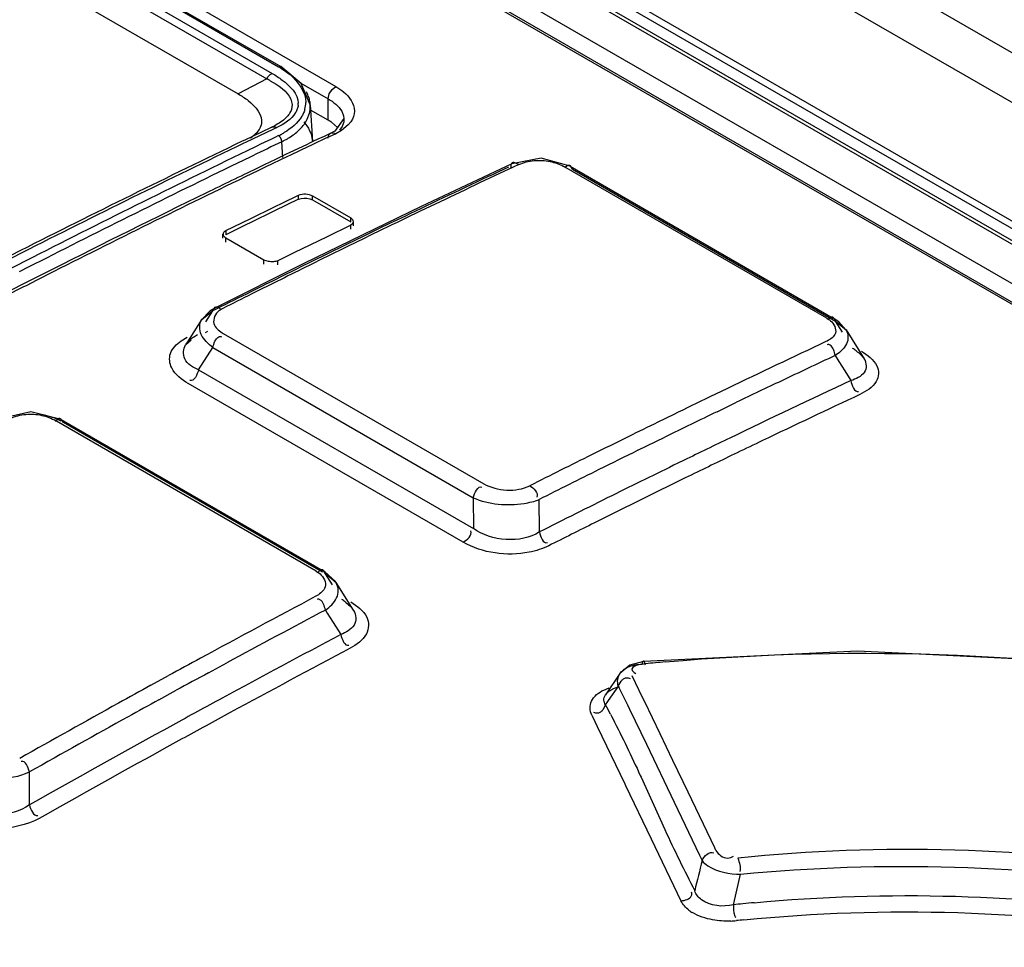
# Model space of a CAD drawing. Header units: inches. Extents: x 0 to 82.7, y 0 to 58.5.
# Tile 59 of 89: x 70.115 to 70.51, y 20.26 to 20.632. Entities that reach past the tile are written whole.
import ezdxf

# ---------------------------------------------------------------- set-up
doc = ezdxf.new("R2010")
doc.units = ezdxf.units.IN
doc.header["$LTSCALE"] = 4.5472440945
doc.header["$MEASUREMENT"] = 0
doc.layers.get('0').update_dxf_attribs({"linetype": 'CONTINUOUS'})

msp = doc.modelspace()

# ---------------------------------------------------------------- linework, layer by layer
at = {"color": 7, "linetype": 'CONTINUOUS'}
for p, q in [((69.4462379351, 21.2351161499), (74.7007984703, 18.2014628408)), ((69.4277610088, 21.2257843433), (74.6820966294, 18.1922608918)), ((69.6469262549, 21.0516838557), (71.4504885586, 20.0104202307)), ((71.4345782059, 20.010258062), (69.6343741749, 21.0495828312)), ((71.4370395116, 20.0103003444), (69.6368354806, 21.0496251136)), ((71.448949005, 20.0082150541), (69.6453867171, 21.04947867)), ((71.4067920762, 20.0104697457), (69.6311264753, 21.0356275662)), ((71.3991918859, 20.0065544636), (69.6272417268, 21.0295672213)), ((69.6288976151, 21.0296020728), (71.4008477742, 20.0065893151)), ((69.7434221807, 20.893338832), (70.2417396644, 20.6056416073)), ((69.7467274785, 20.8819815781), (70.2162668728, 20.6108990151)), ((69.751526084, 20.8833475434), (70.218801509, 20.6135720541)), ((69.7523806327, 20.8833771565), (70.2196560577, 20.6136016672)), ((69.7445024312, 20.8797691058), (70.2140418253, 20.608686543)), ((69.7449537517, 20.8668545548), (70.2026318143, 20.60261998)), ((70.2196572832, 20.613600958), (70.2196709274, 20.613592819)), ((70.2278747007, 20.6068852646), (70.2196572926, 20.6136009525)), ((70.2140418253, 20.608686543), (70.2026318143, 20.60261998)), ((70.2277044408, 20.6070244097), (70.2386909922, 20.6006814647)), ((70.2315193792, 20.5982802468), (70.2278747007, 20.6068852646)), ((70.2391105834, 20.6026227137), (70.2402357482, 20.6044523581)), ((70.2402357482, 20.6044523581), (70.2417396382, 20.6056412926)), ((70.2237008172, 20.600538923), (70.224220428, 20.5984257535)), ((70.2386899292, 20.6006808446), (70.2391105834, 20.6026227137)), ((70.2386909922, 20.5921076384), (70.2386909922, 20.6006814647)), ((70.224220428, 20.5984257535), (70.2239547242, 20.5964363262)), ((70.2315192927, 20.5982816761), (70.2324088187, 20.5835294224)), ((70.2386909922, 20.5921076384), (70.2316463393, 20.5961747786)), ((70.2441174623, 20.5956757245), (70.2448716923, 20.5937837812)), ((70.2302726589, 20.5924551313), (70.231202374, 20.5949233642)), ((70.2450258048, 20.592711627), (70.2413738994, 20.5877476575)), ((70.2448716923, 20.5937837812), (70.245025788, 20.5927119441)), ((70.2450258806, 20.5927137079), (70.2450332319, 20.5924241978)), ((70.2165251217, 20.5883991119), (70.2057569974, 20.5832468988)), ((70.216036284, 20.5892957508), (70.2116782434, 20.5872167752)), ((70.2172377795, 20.5899013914), (70.2160368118, 20.5892947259)), ((70.2180758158, 20.5891382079), (70.2165251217, 20.5883991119)), ((70.228979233, 20.5914573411), (70.230186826, 20.5898190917)), ((70.2413738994, 20.5877476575), (70.2398004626, 20.5869057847)), ((70.2424944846, 20.5892024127), (70.2400347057, 20.5912613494)), ((70.2440864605, 20.588007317), (70.2417268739, 20.5866885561)), ((70.2442905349, 20.5895836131), (70.2432446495, 20.588110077)), ((70.2467531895, 20.5901704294), (70.2440864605, 20.588007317)), ((70.2478178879, 20.5914669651), (70.2467531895, 20.5901704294)), ((70.2052687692, 20.584148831), (70.2041652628, 20.5836193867)), ((70.2116782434, 20.5872167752), (70.2052687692, 20.584148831)), ((70.2320397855, 20.5857618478), (70.2324098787, 20.5835091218)), ((70.2345602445, 20.5844250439), (70.2325790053, 20.5834853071)), ((70.237552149, 20.584713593), (70.2330647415, 20.5825848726)), ((70.2370663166, 20.5856120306), (70.2345602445, 20.5844250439)), ((70.238133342, 20.5861168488), (70.2370663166, 20.5856120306)), ((70.2402791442, 20.5860042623), (70.237552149, 20.584713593)), ((70.2397932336, 20.5869014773), (70.238133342, 20.5861168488)), ((70.2417268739, 20.5866885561), (70.2402791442, 20.5860042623)), ((70.2057569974, 20.5832468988), (70.2046534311, 20.5827169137)), ((70.2072541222, 20.5803203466), (70.2061529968, 20.5797870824)), ((70.2204608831, 20.5770899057), (70.2200757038, 20.5834761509)), ((70.2303115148, 20.5824083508), (70.2231082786, 20.578976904)), ((70.2307971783, 20.5815068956), (70.2235937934, 20.5780722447)), ((70.2312628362, 20.5828603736), (70.2303115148, 20.5824083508)), ((70.2317485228, 20.5819593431), (70.2307971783, 20.5815068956)), ((70.2325790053, 20.5834853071), (70.2312628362, 20.5828603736)), ((70.2330647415, 20.5825848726), (70.2317485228, 20.5819593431)), ((70.2085165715, 20.577858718), (70.2074153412, 20.5773257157)), ((70.2175839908, 20.5763347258), (70.2129621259, 20.5741171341)), ((70.2223964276, 20.5774998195), (70.2134473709, 20.5732079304)), ((70.2188490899, 20.57694061), (70.2175839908, 20.5763347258)), ((70.2219109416, 20.5784050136), (70.2188490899, 20.57694061)), ((70.2231082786, 20.578976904), (70.2219109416, 20.5784050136)), ((70.2235937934, 20.5780722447), (70.2223964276, 20.5774998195)), ((70.3241463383, 20.5768181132), (70.3123151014, 20.5746410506)), ((70.335812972, 20.5735856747), (70.3241463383, 20.5768181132)), ((70.2111273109, 20.5732350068), (70.2100221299, 20.5727031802)), ((70.2116125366, 20.5723249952), (70.210507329, 20.5717926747)), ((70.2129621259, 20.5741171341), (70.2111273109, 20.5732350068)), ((70.2134473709, 20.5732079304), (70.2116125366, 20.5723249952)), ((70.3123358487, 20.5746509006), (70.2760014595, 20.5574220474)), ((70.3110547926, 20.5732940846), (70.3070535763, 20.5714160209)), ((70.3129711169, 20.5732744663), (70.3074195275, 20.5706632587)), ((70.3152275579, 20.5743331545), (70.3129711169, 20.5732744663)), ((70.3152328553, 20.5743300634), (70.3135489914, 20.5750230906)), ((70.4387366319, 20.5126074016), (70.3332469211, 20.5735105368)), ((70.3347509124, 20.5738704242), (70.3336913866, 20.5729260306)), ((70.335799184, 20.573594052), (70.4412890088, 20.5126908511)), ((70.3367704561, 20.5723943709), (70.3359106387, 20.5737342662)), ((70.3367704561, 20.5723943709), (70.4422602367, 20.5114911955)), ((70.2268598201, 20.5603674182), (70.2171182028, 20.5556589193)), ((70.2204606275, 20.5588901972), (70.2268598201, 20.5619801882)), ((70.2268598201, 20.5603674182), (70.2268598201, 20.5619801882)), ((70.2312787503, 20.5605296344), (70.23242759, 20.5601005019)), ((70.23242759, 20.5601005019), (70.23242759, 20.561713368)), ((70.23242759, 20.561713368), (70.2477390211, 20.5528735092)), ((70.23242759, 20.5601005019), (70.2477390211, 20.551260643)), ((70.2073746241, 20.5525331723), (70.2171182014, 20.5572713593)), ((70.2171182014, 20.5572713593), (70.2204606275, 20.5588901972)), ((70.2760014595, 20.5574220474), (70.2289363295, 20.534518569)), ((70.1976291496, 20.547765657), (70.2073746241, 20.5525331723)), ((70.2171182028, 20.5556589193), (70.2073746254, 20.5509210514)), ((70.2477390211, 20.551260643), (70.2477390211, 20.5528735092)), ((70.2684613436, 20.5530560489), (70.2663019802, 20.5520155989)), ((70.2688526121, 20.5522688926), (70.2666932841, 20.5512258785)), ((70.2694129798, 20.5535141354), (70.2684613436, 20.5530560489)), ((70.2698045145, 20.5527282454), (70.2688526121, 20.5522688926)), ((70.2715193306, 20.5545271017), (70.2694129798, 20.5535141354)), ((70.2756624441, 20.5555491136), (70.2698045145, 20.5527282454)), ((70.2059572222, 20.5502294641), (70.1976291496, 20.5461538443)), ((70.2073746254, 20.5509210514), (70.2059572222, 20.5502294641)), ((70.2477390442, 20.5499258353), (70.2379974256, 20.5452170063)), ((70.2484351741, 20.5504867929), (70.2477390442, 20.5499258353)), ((70.2477390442, 20.5483130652), (70.2477390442, 20.5499258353)), ((70.2487233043, 20.5513530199), (70.2484351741, 20.5504867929)), ((70.2488921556, 20.5497378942), (70.2488921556, 20.5513513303)), ((70.2586205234, 20.5483031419), (70.2561514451, 20.5471060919)), ((70.2635903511, 20.5507070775), (70.2586205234, 20.5483031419)), ((70.2639823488, 20.5499144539), (70.2590114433, 20.547504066)), ((70.2663019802, 20.5520155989), (70.2635903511, 20.5507070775)), ((70.2666932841, 20.5512258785), (70.2639823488, 20.5499144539)), ((70.1964760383, 20.5447111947), (70.1964760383, 20.5463223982)), ((70.1976291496, 20.547765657), (70.1976291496, 20.5461538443)), ((70.1976291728, 20.5431795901), (70.1976291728, 20.5447913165)), ((70.2129406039, 20.5359514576), (70.1976291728, 20.5447913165)), ((70.2379974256, 20.5452170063), (70.2282538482, 20.5404788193)), ((70.2504840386, 20.5443515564), (70.2452820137, 20.541814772)), ((70.2519749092, 20.5450770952), (70.2504840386, 20.5443515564)), ((70.2523667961, 20.5442705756), (70.2508758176, 20.5435432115)), ((70.2543270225, 20.5462204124), (70.2519749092, 20.5450770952)), ((70.2565443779, 20.5463050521), (70.2523667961, 20.5442705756)), ((70.2561514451, 20.5471060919), (70.2543270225, 20.5462204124)), ((70.2590114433, 20.547504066), (70.2565443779, 20.5463050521)), ((70.2282538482, 20.5404788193), (70.225227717, 20.5390014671)), ((70.2452820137, 20.541814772), (70.2387110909, 20.5385988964)), ((70.2456735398, 20.541000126), (70.2391025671, 20.5377764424)), ((70.2508758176, 20.5435432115), (70.2456735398, 20.541000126)), ((70.1256780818, 20.53678111), (70.1186241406, 20.533191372)), ((70.225227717, 20.5390014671), (70.2185083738, 20.535711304)), ((70.2387110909, 20.5385988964), (70.2319445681, 20.5352738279)), ((70.2391025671, 20.5377764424), (70.2360638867, 20.5362813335)), ((70.1186241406, 20.533191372), (70.1147814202, 20.5312297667)), ((70.2289363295, 20.534518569), (70.1935086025, 20.5168428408)), ((70.2129406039, 20.5343397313), (70.2129406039, 20.5359514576)), ((70.2147056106, 20.5354046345), (70.2129406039, 20.5359514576)), ((70.2185083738, 20.5340994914), (70.2185083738, 20.535711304)), ((70.2360638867, 20.5362813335), (70.2324581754, 20.5345036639)), ((70.121078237, 20.5287051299), (70.1172608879, 20.5267639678)), ((70.1281842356, 20.5323070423), (70.121078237, 20.5287051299)), ((70.1286674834, 20.5313598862), (70.1215613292, 20.5277547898)), ((70.2207151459, 20.5297255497), (70.2163512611, 20.5275592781)), ((70.2211334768, 20.5288952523), (70.216769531, 20.5267238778)), ((70.1157201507, 20.5259792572), (70.1092278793, 20.5226649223)), ((70.1162031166, 20.5250265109), (70.1097107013, 20.521709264)), ((70.1172608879, 20.5267639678), (70.1157201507, 20.5259792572)), ((70.1177438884, 20.5258119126), (70.1162031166, 20.5250265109)), ((70.1215613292, 20.5277547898), (70.1177438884, 20.5258119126)), ((70.2125326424, 20.5256590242), (70.2076142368, 20.523205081)), ((70.212949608, 20.5248185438), (70.208032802, 20.5223597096)), ((70.2134156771, 20.5260988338), (70.2125326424, 20.5256590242)), ((70.2138326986, 20.525259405), (70.212949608, 20.5248185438)), ((70.2163512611, 20.5275592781), (70.2134156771, 20.5260988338)), ((70.216769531, 20.5267238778), (70.2138326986, 20.525259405)), ((70.1935130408, 20.516844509), (70.1912273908, 20.5154617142)), ((70.1947450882, 20.5170834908), (70.1957959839, 20.5159620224)), ((70.1880190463, 20.512129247), (70.1923334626, 20.5155351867)), ((70.1912273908, 20.5154617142), (70.1880230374, 20.5121358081)), ((70.1923348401, 20.5155357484), (70.1895359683, 20.511166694)), ((70.1938015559, 20.5162749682), (70.1923348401, 20.5155357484)), ((70.4402321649, 20.5129673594), (70.4391747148, 20.5120272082)), ((70.4435182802, 20.5111790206), (70.44128158, 20.512694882)), ((70.1880509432, 20.5121790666), (70.1815432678, 20.5020158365)), ((70.4422601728, 20.5114911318), (70.4464411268, 20.5079641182)), ((70.4450139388, 20.5070743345), (70.4422602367, 20.5114911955)), ((70.4464366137, 20.5079710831), (70.4435182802, 20.5111790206)), ((70.1797260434, 20.5035620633), (70.1821589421, 20.5050416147)), ((70.1846199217, 20.5050058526), (70.1862536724, 20.506040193)), ((70.1894568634, 20.506939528), (70.1903955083, 20.5074121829)), ((70.1966261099, 20.5064903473), (70.3010932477, 20.4461775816)), ((70.4464411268, 20.5079641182), (70.4536766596, 20.4963585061)), ((70.1867070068, 20.4919485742), (70.1924481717, 20.5009144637)), ((70.1924481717, 20.5009144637), (70.2969153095, 20.440601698)), ((70.4466862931, 20.5023814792), (70.4462740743, 20.5016340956)), ((70.4420771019, 20.4976500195), (70.4435746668, 20.4952501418)), ((70.4435746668, 20.4952501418), (70.4459079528, 20.4915108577)), ((70.1867070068, 20.4919485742), (70.296980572, 20.428283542)), ((70.4459079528, 20.4915108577), (70.4483587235, 20.4875831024)), ((70.2928137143, 20.4227132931), (70.1825401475, 20.4863783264)), ((70.3988516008, 20.4844275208), (70.3918121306, 20.4810361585)), ((70.3947034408, 20.4750965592), (70.4025498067, 20.4788783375)), ((70.1193910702, 20.475110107), (70.1076098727, 20.4724371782)), ((70.1315315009, 20.4719671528), (70.1193910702, 20.475110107)), ((70.3773399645, 20.4740180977), (70.3709174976, 20.470883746)), ((70.2339222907, 20.4110618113), (70.1287463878, 20.4717837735)), ((70.130339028, 20.4722508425), (70.1292672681, 20.4712166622)), ((70.1315172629, 20.471975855), (70.2366932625, 20.4112538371)), ((70.132488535, 20.4707761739), (70.131532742, 20.4719668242)), ((70.2364166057, 20.4107746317), (70.132488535, 20.4707761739)), ((70.3629825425, 20.4596207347), (70.3738113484, 20.464937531)), ((70.3814941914, 20.4556448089), (70.3789380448, 20.4543973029)), ((70.2969153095, 20.440601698), (70.296980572, 20.428283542)), ((70.3234444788, 20.4268336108), (70.3233790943, 20.4398790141)), ((70.2355051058, 20.4115284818), (70.2344354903, 20.4104989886)), ((70.2376644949, 20.4100541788), (70.236791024, 20.4114041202)), ((70.2418775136, 20.4064816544), (70.2376644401, 20.4100541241)), ((70.2404694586, 20.4055830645), (70.2376644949, 20.4100541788)), ((70.2418386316, 20.4065436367), (70.2487670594, 20.3954996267)), ((70.2375792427, 20.3955124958), (70.238331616, 20.3943142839)), ((70.238331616, 20.3943142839), (70.2407486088, 20.3904649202)), ((70.2407486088, 20.3904649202), (70.2437697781, 20.3856530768)), ((70.4511082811, 20.3789382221), (70.3652555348, 20.3748876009)), ((70.3652523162, 20.3748889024), (70.3597711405, 20.3734045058)), ((70.1906271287, 20.3703110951), (70.1980131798, 20.3743187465)), ((70.3597711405, 20.3734045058), (70.3557709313, 20.370041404)), ((70.3606376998, 20.3712626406), (70.3614072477, 20.3704996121)), ((70.3614072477, 20.3704996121), (70.3621836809, 20.3700937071)), ((70.1675950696, 20.3653069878), (70.1746441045, 20.3691717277)), ((70.3557569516, 20.3700234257), (70.3499387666, 20.3614560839)), ((70.355100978, 20.3649669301), (70.3562384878, 20.3669843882)), ((70.3619884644, 20.3663533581), (70.3606860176, 20.3690574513)), ((70.1707906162, 20.3594680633), (70.1777831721, 20.3633036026)), ((70.349305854, 20.363413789), (70.3514087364, 20.364274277)), ((70.3521353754, 20.3605982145), (70.3543054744, 20.3637881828)), ((70.353173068, 20.3639909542), (70.3550038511, 20.3647280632)), ((70.3543054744, 20.3637881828), (70.3551067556, 20.3649660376)), ((70.3551067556, 20.3649660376), (70.3554983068, 20.3641572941)), ((70.3554983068, 20.3641572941), (70.3558646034, 20.3634005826)), ((70.3558646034, 20.3634005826), (70.3587243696, 20.357488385)), ((70.364840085, 20.3604296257), (70.3619884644, 20.3663533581)), ((70.3499648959, 20.3614914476), (70.3507926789, 20.362427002)), ((70.3500168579, 20.3574840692), (70.350937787, 20.3588378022)), ((70.350937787, 20.3588378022), (70.3521353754, 20.3605982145)), ((70.3657064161, 20.3586290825), (70.364840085, 20.3604296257)), ((70.3718748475, 20.3457968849), (70.3657064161, 20.3586290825)), ((70.3500152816, 20.3574841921), (70.3488798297, 20.3554711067)), ((70.3587243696, 20.357488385), (70.3596062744, 20.3556635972)), ((70.3596062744, 20.3556635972), (70.3663408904, 20.3417043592)), ((70.3444437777, 20.3533714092), (70.3457128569, 20.3507397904)), ((70.3457128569, 20.3507397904), (70.346634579, 20.3488278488)), ((70.3519401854, 20.353752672), (70.3523550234, 20.3529426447)), ((70.3523550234, 20.3529426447), (70.3528494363, 20.3519745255)), ((70.346634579, 20.3488278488), (70.3577039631, 20.3258260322)), ((70.3769971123, 20.3351250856), (70.3718748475, 20.3457968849)), ((70.3663408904, 20.3417043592), (70.3775496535, 20.3183754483)), ((70.3830663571, 20.322461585), (70.3769971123, 20.3351250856)), ((70.1188483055, 20.3172927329), (70.1188404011, 20.3305202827)), ((70.3639214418, 20.3291295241), (70.3642499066, 20.3284084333)), ((70.3642499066, 20.3284084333), (70.3737171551, 20.3074328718)), ((70.3577039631, 20.3258260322), (70.3580461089, 20.3251138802)), ((70.3580461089, 20.3251138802), (70.3683032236, 20.3037314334)), ((70.3937913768, 20.3000340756), (70.3830663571, 20.322461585)), ((70.3775496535, 20.3183754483), (70.3877096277, 20.2971253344)), ((70.3683032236, 20.3037314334), (70.3802282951, 20.2787915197)), ((70.394260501, 20.2990516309), (70.3937913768, 20.3000340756)), ((70.3877096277, 20.2971253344), (70.3887330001, 20.2949793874)), ((70.4031978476, 20.2854003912), (70.4041656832, 20.2894796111)), ((70.4012742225, 20.277232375), (70.4031978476, 20.2854003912))]:
    msp.add_line(p, q, dxfattribs=at)
for points in [[(70.218801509, 20.6135720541), (70.2194138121, 20.613685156), (70.2196572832, 20.613600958)], [(70.2196709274, 20.613592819), (70.2198737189, 20.6134015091), (70.2200629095, 20.6127561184)], [(70.2140418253, 20.608686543), (70.2146889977, 20.6096165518), (70.2154500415, 20.6103753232), (70.2162668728, 20.6108990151)], [(70.216036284, 20.5892957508), (70.2166513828, 20.5894940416), (70.2173470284, 20.5894403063), (70.2180758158, 20.5891382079)], [(70.2200757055, 20.5834761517), (70.2199398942, 20.584376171), (70.2194825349, 20.5852584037), (70.2187959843, 20.5858887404)], [(70.1814949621, 20.5019406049), (70.1815999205, 20.5020943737), (70.1837091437, 20.5039541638)], [(70.2418785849, 20.4064799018), (70.2415755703, 20.4069386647), (70.237413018, 20.4108171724), (70.2366886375, 20.4112562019)], [(70.6147480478, 20.3649249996), (70.5416351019, 20.3746379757), (70.4511082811, 20.3789382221)]]:
    msp.add_lwpolyline(points, dxfattribs=at)
for centre, radius, start, end in [((70.1874370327, 20.5570101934), 0.0581227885, 61.1911797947, 62.7587322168), ((70.2201708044, 20.5975659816), 0.0113708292, 3.5994520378, 12.8408112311), ((70.2201385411, 20.59877865), 0.0065439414, 354.2301427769, 1.3502592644), ((70.2193503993, 20.5992086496), 0.0103504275, 345.3054640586, 0.151427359), ((70.2285892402, 20.5745784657), 0.0202315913, 55.5475251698, 60.04591371), ((72.2578540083, 16.3446949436), 4.7058986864, 115.6770630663, 115.8330884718), ((70.1977094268, 20.599126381), 0.0172853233, 304.4653395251, 307.4676047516), ((70.2025035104, 20.6186648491), 0.0366021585, 296.4312283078, 298.1058505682), ((70.2039109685, 20.6160443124), 0.0336275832, 298.0940107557, 300.6145026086), ((70.2063395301, 20.6120589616), 0.0317121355, 295.6677585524, 300.3188615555), ((70.2078653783, 20.6094222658), 0.0286657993, 300.3466005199, 303.293125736), ((72.2125640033, 16.3997255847), 4.6409732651, 115.6424495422, 116.8659085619), ((72.2163508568, 16.3959971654), 4.6449487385, 115.6640466, 116.8867309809), ((72.305397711, 16.2472776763), 4.8142980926, 115.8517295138, 117.0318864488), ((72.2541530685, 16.3500036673), 4.6967421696, 115.6633275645, 115.8198958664), ((72.2971285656, 16.2618353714), 4.7948261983, 115.8379090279, 116.9282049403), ((72.1979460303, 16.4430850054), 4.5831853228, 115.7053269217, 115.9846728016), ((72.2270279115, 16.3871191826), 4.645196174, 115.7285996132, 116.8545391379), ((72.2380880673, 16.4626976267), 4.5398745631, 115.1728031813, 115.6693430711), ((72.2450953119, 16.4583958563), 4.5459136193, 115.2295328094, 115.6728132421), ((72.2328653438, 16.3717421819), 4.6626154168, 115.9862934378, 116.833218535), ((72.2786080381, 16.2689743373), 4.7874576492, 116.8638580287, 117.6961964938), ((72.2824341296, 16.2652865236), 4.7914145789, 116.8846836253, 117.7165028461), ((72.3774484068, 16.1056675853), 4.9731838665, 117.0298078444, 117.8313681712), ((72.2873613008, 16.3610808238), 4.6528083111, 116.2161221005, 116.3703617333), ((72.2988869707, 16.3476613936), 4.6690230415, 116.2687836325, 116.4238627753), ((72.3088765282, 16.3178660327), 4.7010828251, 116.5497108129, 116.738057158), ((72.3198909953, 16.305559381), 4.716073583, 116.6026276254, 116.7603141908), ((70.1939780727, 20.4916929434), 0.0162729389, 125.104844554, 129.3645283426), ((72.3913825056, 16.3398244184), 4.5986861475, 115.1304261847, 115.6760662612), ((72.3615270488, 16.4049859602), 4.5204189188, 115.1264683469, 115.4299932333), ((70.4369841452, 20.4815400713), 0.0225184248, 53.1433017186, 57.4527466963), ((72.365932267, 16.387225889), 4.5265900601, 115.0636170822, 115.7435224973), ((72.3788972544, 16.3684387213), 4.5608840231, 115.4299121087, 115.6787919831), ((72.4114558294, 16.2978339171), 4.6452278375, 115.7711798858, 115.9695660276), ((72.3648922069, 16.3917827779), 4.5154269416, 115.0639672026, 115.6132188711), ((72.4018363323, 16.3208558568), 4.6137076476, 115.787639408, 116.0761377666), ((72.4059060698, 16.3092091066), 4.632571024, 116.0578518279, 116.2185543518), ((72.4132951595, 16.2942367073), 4.6492674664, 116.2187282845, 116.4239284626), ((72.3944604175, 16.327866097), 4.5924492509, 115.7424510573, 115.9967932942), ((72.3858437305, 16.3479381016), 4.5640203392, 115.6124517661, 115.7541532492), ((72.4377852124, 16.2450014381), 4.7042572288, 116.4241882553, 116.760662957), ((72.4268269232, 16.2699331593), 4.6704320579, 116.2249042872, 116.4397886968), ((72.394818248, 16.3293504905), 4.5846611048, 115.7542349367, 116.0090454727), ((72.4153967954, 16.2850073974), 4.6401483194, 116.032311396, 116.3960771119), ((72.4453369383, 16.2327399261), 4.7119766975, 116.4399512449, 116.765040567), ((72.4147006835, 16.2887067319), 4.6299073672, 116.0096149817, 116.5459934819), ((72.4409146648, 16.233609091), 4.6975325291, 116.3961635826, 116.7925976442), ((72.4401728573, 16.2376249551), 4.6869878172, 116.54547426, 116.7961493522), ((72.558800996, 16.012860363), 4.9660495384, 117.9165774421, 118.5232989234), ((70.2320321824, 20.3809243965), 0.0223877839, 53.0436476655, 57.3354526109), ((72.5479925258, 16.0347323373), 4.9350190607, 117.9153809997, 118.4364976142), ((72.5416805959, 16.0393748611), 4.9163531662, 117.8657537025, 118.4949360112), ((72.548630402, 16.0282574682), 4.9227874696, 117.8675364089, 118.5040142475), ((72.5830298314, 15.968089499), 5.016955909, 118.5222619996, 118.6886161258), ((70.4424964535, 19.6016776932), 0.7760500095, 95.0730591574, 95.6532314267), ((72.5799628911, 15.975649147), 5.0021974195, 118.5325034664, 118.7000911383), ((72.5912196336, 15.9531519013), 5.0339913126, 118.7802693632, 118.9496363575), ((72.5985427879, 15.9417744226), 5.0408330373, 118.7910808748, 118.9514878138), ((72.5736658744, 15.9802981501), 4.983532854, 118.4940872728, 118.753934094), ((72.6165244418, 15.907544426), 5.0861484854, 118.9503909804, 119.4616991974), ((69.4370604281, 19.8845444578), 1.0281835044, 27.1516208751, 27.3855510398), ((72.6241875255, 15.8955307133), 5.0937114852, 118.9521038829, 119.4623156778), ((72.5785404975, 15.9730079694), 4.9856135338, 118.5030755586, 118.7565951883), ((72.6109460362, 15.9125899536), 5.0608257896, 118.7552057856, 119.5003626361), ((72.6116667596, 15.9128790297), 5.0542635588, 118.7578810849, 119.5010843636), ((74.9067884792, 19.1791061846), 4.653815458, 166.126680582, 166.2803903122), ((70.4669942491, 19.6639089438), 0.616833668, 95.7603493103, 96.1160652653), ((70.4675555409, 19.6583355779), 0.6224352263, 95.3415997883, 95.7602638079), ((70.3927175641, 20.2870112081), 0.0151470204, 232.0331552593, 238.6382138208), ((70.3987906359, 20.3092619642), 0.0385766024, 272.0535332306, 275.4362720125), ((70.4682703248, 19.6467200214), 0.6276003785, 95.7412780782, 96.0204612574)]:
    msp.add_arc(centre, radius, start, end, dxfattribs=at)
for points, knots in [([(70.218801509, 20.6135720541), (70.2204060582, 20.6126215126), (70.2254254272, 20.6092963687), (70.2296880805, 20.6035021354), (70.2297007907, 20.5992360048)], [0, 0, 0, 0, 0.3041808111, 1, 1, 1, 1]), ([(70.2162668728, 20.6108990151), (70.2176352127, 20.6100581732), (70.2220091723, 20.6072473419), (70.2265918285, 20.602693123), (70.2266806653, 20.5989328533)], [0, 0, 0, 0, 0.2992237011, 1, 1, 1, 1]), ([(70.2312572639, 20.6000930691), (70.2311263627, 20.6006704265), (70.2307699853, 20.6018319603), (70.2302590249, 20.6029332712), (70.2299652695, 20.6034773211)], [0, 0, 0, 0, 0.4891434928, 1, 1, 1, 1]), ([(70.2417396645, 20.6056416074), (70.2428473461, 20.6049908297), (70.2462988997, 20.6026997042), (70.2492362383, 20.5987100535), (70.2492353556, 20.5957757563)], [0, 0, 0, 0, 0.3045046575, 1, 1, 1, 1]), ([(70.2026318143, 20.60261998), (70.2040190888, 20.6018190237), (70.2082282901, 20.5991947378), (70.2125437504, 20.5941259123), (70.2118871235, 20.5906125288)], [0, 0, 0, 0, 0.3094782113, 1, 1, 1, 1]), ([(70.2239547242, 20.5964363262), (70.2237608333, 20.595826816), (70.2231512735, 20.5946037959), (70.2222693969, 20.5935715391), (70.2217649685, 20.5930756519)], [0, 0, 0, 0, 0.4748510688, 1, 1, 1, 1]), ([(70.2266493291, 20.5981207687), (70.2265975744, 20.5976078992), (70.2263670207, 20.5965708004), (70.2259164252, 20.5956110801), (70.2256437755, 20.5951490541)], [0, 0, 0, 0, 0.4900179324, 1, 1, 1, 1]), ([(70.2293622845, 20.5965831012), (70.2292308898, 20.5960799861), (70.2288880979, 20.5950754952), (70.2284094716, 20.594128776), (70.2281370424, 20.5936656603)], [0, 0, 0, 0, 0.4918127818, 1, 1, 1, 1]), ([(70.231202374, 20.5949233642), (70.2313405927, 20.5954687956), (70.2315352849, 20.5965803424), (70.2315539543, 20.5977088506), (70.2315198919, 20.5982686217)], [0, 0, 0, 0, 0.5008302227, 1, 1, 1, 1]), ([(70.2450331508, 20.592421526), (70.2450330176, 20.5919364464), (70.2449031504, 20.5909468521), (70.2445284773, 20.5900238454), (70.2442905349, 20.5895836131)], [0, 0, 0, 0, 0.4922165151, 1, 1, 1, 1]), ([(70.2386900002, 20.5849496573), (70.2387203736, 20.5853376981), (70.2388803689, 20.5861131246), (70.2394448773, 20.5867385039), (70.239792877, 20.5869022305)], [0, 0, 0, 0, 0.5029960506, 1, 1, 1, 1]), ([(70.2397948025, 20.5869031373), (70.2400608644, 20.5870282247), (70.2407583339, 20.5871270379), (70.2414032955, 20.5868751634), (70.2417268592, 20.5866883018)], [0, 0, 0, 0, 0.4403533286, 1, 1, 1, 1]), ([(70.3122400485, 20.5747468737), (70.3120955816, 20.5745768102), (70.3119081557, 20.5740107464), (70.3119637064, 20.5734450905), (70.3120175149, 20.5731098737)], [0, 0, 0, 0, 0.3965910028, 1, 1, 1, 1]), ([(70.3135489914, 20.5750230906), (70.3133090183, 20.5750723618), (70.3128472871, 20.5751278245), (70.3123969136, 20.5749216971), (70.3122566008, 20.5747658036)], [0, 0, 0, 0, 0.5387492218, 1, 1, 1, 1]), ([(70.3358953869, 20.5737462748), (70.3357451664, 20.5738629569), (70.3353634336, 20.5740511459), (70.3349420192, 20.5739594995), (70.3347509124, 20.5738704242)], [0, 0, 0, 0, 0.4742761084, 1, 1, 1, 1]), ([(70.2477390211, 20.5528735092), (70.2480310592, 20.5527049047), (70.248524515, 20.5522749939), (70.2487233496, 20.5516412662), (70.2487233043, 20.5513530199)], [0, 0, 0, 0, 0.5391458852, 1, 1, 1, 1]), ([(70.1976291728, 20.5447913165), (70.1973366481, 20.5449602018), (70.1968421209, 20.5453937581), (70.1966448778, 20.5460305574), (70.1966449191, 20.546320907)], [0, 0, 0, 0, 0.5377525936, 1, 1, 1, 1]), ([(70.1966449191, 20.546320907), (70.1966449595, 20.5466047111), (70.1968350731, 20.5472247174), (70.1973388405, 20.5476232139), (70.1976291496, 20.547765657)], [0, 0, 0, 0, 0.4674164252, 1, 1, 1, 1]), ([(70.2185083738, 20.535711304), (70.2179806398, 20.5354523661), (70.2166747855, 20.5352511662), (70.2153924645, 20.5352988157), (70.2147056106, 20.5354046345)], [0, 0, 0, 0, 0.4582470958, 1, 1, 1, 1]), ([(70.1923353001, 20.5155352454), (70.1924608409, 20.5158223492), (70.192751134, 20.5163653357), (70.1931637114, 20.516840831), (70.1934095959, 20.5170144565)], [0, 0, 0, 0, 0.510046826, 1, 1, 1, 1]), ([(70.1934136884, 20.5170173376), (70.193596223, 20.5171454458), (70.1940498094, 20.517346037), (70.1945346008, 20.5172049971), (70.1947450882, 20.5170834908)], [0, 0, 0, 0, 0.4785031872, 1, 1, 1, 1]), ([(70.1964355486, 20.5165315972), (70.1957026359, 20.5161422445), (70.1933942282, 20.514883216), (70.1922300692, 20.5114275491), (70.1930908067, 20.5098190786)], [0, 0, 0, 0, 0.3126785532, 1, 1, 1, 1]), ([(70.4413795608, 20.5128457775), (70.4412286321, 20.5129620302), (70.4408454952, 20.5131487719), (70.4404236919, 20.5130566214), (70.4402321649, 20.5129673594)], [0, 0, 0, 0, 0.4741226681, 1, 1, 1, 1]), ([(70.4422602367, 20.5114911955), (70.4421605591, 20.5117499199), (70.441932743, 20.5122407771), (70.441593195, 20.5126795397), (70.4413853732, 20.5128412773)], [0, 0, 0, 0, 0.5128742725, 1, 1, 1, 1]), ([(70.4387367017, 20.5126073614), (70.439443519, 20.5121733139), (70.4415786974, 20.5108771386), (70.4428369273, 20.5075444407), (70.4419407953, 20.5060587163)], [0, 0, 0, 0, 0.323434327, 1, 1, 1, 1]), ([(70.1948750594, 20.5051677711), (70.1950365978, 20.5052496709), (70.1954023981, 20.5053617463), (70.1957799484, 20.5052837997), (70.1959527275, 20.5052096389)], [0, 0, 0, 0, 0.4906422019, 1, 1, 1, 1]), ([(70.175925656, 20.4926694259), (70.1750322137, 20.4943847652), (70.1745831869, 20.4991270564), (70.1779089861, 20.5022769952), (70.1797260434, 20.5035620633)], [0, 0, 0, 0, 0.464962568, 1, 1, 1, 1]), ([(70.1867070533, 20.4919485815), (70.1845407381, 20.492872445), (70.1803240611, 20.4952056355), (70.1804822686, 20.5003715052), (70.1814910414, 20.5019313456)], [0, 0, 0, 0, 0.5590448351, 1, 1, 1, 1]), ([(70.1814935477, 20.5019352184), (70.1817696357, 20.5023615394), (70.1824407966, 20.5031966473), (70.1832266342, 20.5039200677), (70.1836569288, 20.5042739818)], [0, 0, 0, 0, 0.4768877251, 1, 1, 1, 1]), ([(70.4400423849, 20.5018383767), (70.4398815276, 20.5019312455), (70.4395086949, 20.5020657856), (70.4391139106, 20.5020152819), (70.4389258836, 20.501954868)], [0, 0, 0, 0, 0.4846653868, 1, 1, 1, 1]), ([(70.1316150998, 20.4721281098), (70.1314496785, 20.472262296), (70.1310222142, 20.472483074), (70.130548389, 20.4723611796), (70.130339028, 20.4722508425)], [0, 0, 0, 0, 0.4736978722, 1, 1, 1, 1]), ([(70.2969152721, 20.440601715), (70.3031409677, 20.4377751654), (70.3127042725, 20.4371130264), (70.3214385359, 20.4390944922), (70.3233789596, 20.4398790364)], [0, 0, 0, 0, 0.7656272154, 1, 1, 1, 1]), ([(70.3271964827, 20.4213058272), (70.3247055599, 20.4200929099), (70.3134930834, 20.4165357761), (70.3005981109, 20.4183385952), (70.2928137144, 20.4227132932)], [0, 0, 0, 0, 0.2367984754, 1, 1, 1, 1]), ([(70.2339223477, 20.4110617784), (70.2346405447, 20.4106180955), (70.2368760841, 20.4092191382), (70.2381431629, 20.4057774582), (70.2372621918, 20.4041520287)], [0, 0, 0, 0, 0.3134753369, 1, 1, 1, 1]), ([(70.2367879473, 20.4114066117), (70.2366214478, 20.4115411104), (70.2361914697, 20.4117619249), (70.2357155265, 20.411639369), (70.2355051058, 20.4115284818)], [0, 0, 0, 0, 0.4736516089, 1, 1, 1, 1]), ([(70.2354191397, 20.3996428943), (70.2352593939, 20.399735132), (70.2348956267, 20.3998710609), (70.2345069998, 20.3998278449), (70.2343240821, 20.3997703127)], [0, 0, 0, 0, 0.4903123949, 1, 1, 1, 1]), ([(70.3646885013, 20.3737958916), (70.3647468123, 20.3741009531), (70.3648408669, 20.3744874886), (70.3650500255, 20.375119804), (70.3652224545, 20.3751160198)], [0, 0, 0, 0, 0.6429586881, 1, 1, 1, 1]), ([(70.36522499, 20.3751159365), (70.3653805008, 20.3751091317), (70.365656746, 20.3744061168), (70.3657647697, 20.3739290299), (70.365848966, 20.3735088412)], [0, 0, 0, 0, 0.2664487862, 1, 1, 1, 1]), ([(70.3557716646, 20.370041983), (70.3561340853, 20.3705674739), (70.3570799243, 20.3715510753), (70.3582409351, 20.372252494), (70.3588781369, 20.37255344)], [0, 0, 0, 0, 0.4753002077, 1, 1, 1, 1]), ([(70.3562384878, 20.3669843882), (70.3565098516, 20.3673258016), (70.3571032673, 20.3679394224), (70.3579118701, 20.3682955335), (70.3583162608, 20.3683428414)], [0, 0, 0, 0, 0.5171786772, 1, 1, 1, 1]), ([(70.3583162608, 20.3683428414), (70.3585533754, 20.3683705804), (70.3590763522, 20.3683408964), (70.3595578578, 20.3681400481), (70.3597960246, 20.3680048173)], [0, 0, 0, 0, 0.465715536, 1, 1, 1, 1]), ([(70.3507926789, 20.362427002), (70.3511227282, 20.3627313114), (70.3518841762, 20.3633107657), (70.3527195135, 20.3637733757), (70.353173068, 20.3639909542)], [0, 0, 0, 0, 0.471577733, 1, 1, 1, 1]), ([(70.3500151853, 20.3574843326), (70.3495949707, 20.3580115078), (70.3490204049, 20.3594210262), (70.349530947, 20.3608565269), (70.3499411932, 20.3614570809)], [0, 0, 0, 0, 0.4810414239, 1, 1, 1, 1]), ([(70.3488798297, 20.3554711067), (70.3486088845, 20.3551301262), (70.3480163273, 20.354517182), (70.3472087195, 20.3541615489), (70.3468048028, 20.3541143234)], [0, 0, 0, 0, 0.5171299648, 1, 1, 1, 1]), ([(70.3468048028, 20.3541143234), (70.3465675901, 20.3540865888), (70.346044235, 20.3541164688), (70.3455624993, 20.3543177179), (70.3453241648, 20.3544531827)], [0, 0, 0, 0, 0.4655791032, 1, 1, 1, 1]), ([(70.394260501, 20.2990516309), (70.3951298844, 20.297381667), (70.3979465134, 20.2953542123), (70.4006571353, 20.2962786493), (70.4013485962, 20.2967142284)], [0, 0, 0, 0, 0.6973185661, 1, 1, 1, 1]), ([(70.3887275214, 20.2949802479), (70.3892922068, 20.2941216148), (70.3937906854, 20.2905831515), (70.3996297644, 20.2895097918), (70.4041620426, 20.2894822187)], [0, 0, 0, 0, 0.1848327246, 1, 1, 1, 1]), ([(70.3844956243, 20.2809334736), (70.3845743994, 20.2811335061), (70.384655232, 20.2816064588), (70.3845390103, 20.2820687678), (70.3844463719, 20.282300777)], [0, 0, 0, 0, 0.4625270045, 1, 1, 1, 1]), ([(70.4012743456, 20.2772324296), (70.401350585, 20.27569523), (70.4010251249, 20.2744104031), (70.4020895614, 20.2721817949), (70.4022643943, 20.2722491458)], [0, 0, 0, 0, 0.8914781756, 1, 1, 1, 1])]:
    msp.add_open_spline(points, degree=3, knots=knots, dxfattribs=at)
for points in [[(70.21544574, 20.6079392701), (70.2186827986, 20.6061564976), (70.2222290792, 20.6039287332), (70.2237008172, 20.600538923)], [(70.2386899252, 20.6006809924), (70.2408216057, 20.5994510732), (70.2429084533, 20.5978193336), (70.2441174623, 20.5956757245)], [(70.2492353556, 20.5957757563), (70.2492349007, 20.594263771), (70.2486763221, 20.5927116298), (70.2478178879, 20.5914669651)], [(70.2217649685, 20.5930756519), (70.2204508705, 20.5917838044), (70.2188653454, 20.590767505), (70.2172386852, 20.5899016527)], [(70.2256437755, 20.5951490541), (70.2240065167, 20.5923745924), (70.2209596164, 20.5905741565), (70.2180758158, 20.5891382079)], [(70.2281370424, 20.5936656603), (70.2265029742, 20.5908878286), (70.2238090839, 20.588746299), (70.2210361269, 20.587103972)], [(70.2274799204, 20.5886198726), (70.2285835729, 20.5897525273), (70.2295607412, 20.5910429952), (70.2302726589, 20.5924551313)], [(70.2118871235, 20.5906125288), (70.2114973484, 20.5885269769), (70.2099074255, 20.5866987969), (70.2082243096, 20.5854070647)], [(70.2236006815, 20.5854612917), (70.2249941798, 20.5863771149), (70.2263162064, 20.5874255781), (70.2274799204, 20.5886198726)], [(70.230186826, 20.5898190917), (70.2309991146, 20.5885738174), (70.2316557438, 20.5871981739), (70.2320397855, 20.5857618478)], [(70.3152275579, 20.5743331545), (70.3171403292, 20.5751493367), (70.3192013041, 20.575683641), (70.3212716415, 20.5758799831)], [(70.3212716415, 20.5758799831), (70.3234089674, 20.5760826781), (70.3255992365, 20.575960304), (70.3277029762, 20.5755319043)], [(70.3277029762, 20.5755319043), (70.3296304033, 20.5751394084), (70.3315308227, 20.5744718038), (70.3332469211, 20.5735105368)], [(70.2268598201, 20.5619801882), (70.2285336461, 20.5627868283), (70.2308184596, 20.5626423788), (70.23242759, 20.561713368)], [(70.2268598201, 20.5603674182), (70.2281876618, 20.561007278), (70.2298463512, 20.5608772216), (70.2312787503, 20.5605296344)], [(70.1877848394, 20.5061147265), (70.1869365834, 20.5079319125), (70.1869301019, 20.5104430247), (70.1880200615, 20.512126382)], [(70.1930908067, 20.5098190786), (70.1938544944, 20.5083919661), (70.1952389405, 20.5073243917), (70.1966261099, 20.5064903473)], [(70.1924482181, 20.500914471), (70.1905486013, 20.5022607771), (70.1887696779, 20.5040049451), (70.1877848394, 20.5061147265)], [(70.1924481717, 20.5009144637), (70.1928687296, 20.502491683), (70.193419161, 20.5044296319), (70.1948750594, 20.5051677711)], [(70.4419407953, 20.5060587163), (70.4411604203, 20.5047649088), (70.4397646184, 20.5038865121), (70.4384113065, 20.5032145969)], [(70.4464474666, 20.507949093), (70.4474370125, 20.506377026), (70.4474926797, 20.5040548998), (70.4466862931, 20.5023814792)], [(70.4420769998, 20.4976500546), (70.441783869, 20.4991742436), (70.4413865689, 20.5010623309), (70.4400423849, 20.5018383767)], [(70.4462740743, 20.5016340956), (70.4452562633, 20.4999964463), (70.4437150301, 20.4986715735), (70.4420785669, 20.4976518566)], [(70.4504910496, 20.4995579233), (70.4517363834, 20.498622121), (70.4529286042, 20.4975358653), (70.4537607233, 20.4962189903)], [(70.4526098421, 20.4993999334), (70.4550417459, 20.4979219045), (70.4575177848, 20.4960582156), (70.4587951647, 20.4935151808)], [(70.4537679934, 20.4962074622), (70.4547120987, 20.4947074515), (70.4548219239, 20.4923295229), (70.4537874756, 20.4908903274)], [(70.4587951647, 20.4935151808), (70.4597294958, 20.4916550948), (70.4596305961, 20.4890585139), (70.4585572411, 20.4872750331)], [(70.1825401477, 20.4863783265), (70.179942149, 20.4879623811), (70.1773312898, 20.489970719), (70.175925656, 20.4926694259)], [(70.1867070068, 20.4919485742), (70.1862331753, 20.4901714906), (70.1849107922, 20.486948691), (70.183220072, 20.487672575)], [(70.4537874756, 20.4908903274), (70.4525502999, 20.4891690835), (70.4503965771, 20.4881587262), (70.4483569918, 20.487581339)], [(70.4483593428, 20.4875852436), (70.4486942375, 20.4858385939), (70.4498147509, 20.4827332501), (70.4515077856, 20.4832778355)], [(70.4585572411, 20.4872750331), (70.4571155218, 20.4848794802), (70.4545303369, 20.4832527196), (70.4520226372, 20.4820163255)], [(70.1105591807, 20.4721451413), (70.1124349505, 20.4730611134), (70.1144841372, 20.4736841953), (70.1165536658, 20.4739572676)], [(70.1165536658, 20.4739572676), (70.118702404, 20.4742407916), (70.1209217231, 20.4741805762), (70.1230536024, 20.4737899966)], [(70.1230536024, 20.4737899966), (70.1250326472, 20.4734274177), (70.1269856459, 20.4727573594), (70.1287463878, 20.4717837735)], [(70.1243328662, 20.4739391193), (70.1267978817, 20.4734558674), (70.1292279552, 20.4726128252), (70.1314286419, 20.4714017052)], [(70.2969153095, 20.440601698), (70.2973897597, 20.4423808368), (70.2987198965, 20.4456133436), (70.3004090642, 20.4448804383)], [(70.3010932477, 20.4461775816), (70.3065135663, 20.4432039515), (70.3140733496, 20.4426886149), (70.3196246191, 20.4454099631)], [(70.3196291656, 20.4454074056), (70.3211971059, 20.4445020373), (70.3231016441, 20.4424659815), (70.3224612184, 20.4407724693)], [(70.2928137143, 20.4227132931), (70.2944834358, 20.4235649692), (70.2965804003, 20.4255700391), (70.2959943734, 20.4273504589)], [(70.3234461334, 20.4268338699), (70.3159785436, 20.4221122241), (70.3040611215, 20.4229992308), (70.2969805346, 20.4282835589)], [(70.3234438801, 20.4268313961), (70.3238208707, 20.4250886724), (70.3249584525, 20.4220145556), (70.3266575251, 20.4225552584)], [(70.2421009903, 20.4003501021), (70.2429969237, 20.4021843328), (70.2429719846, 20.4047442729), (70.2418819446, 20.4064702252)], [(70.2372621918, 20.4041520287), (70.2365160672, 20.4027753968), (70.2351339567, 20.401778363), (70.2337686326, 20.4010117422)], [(70.2375790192, 20.395512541), (70.2372267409, 20.3970257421), (70.2367646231, 20.3988660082), (70.2354191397, 20.3996428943)], [(70.2375806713, 20.3955142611), (70.2394125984, 20.3967442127), (70.241132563, 20.3983674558), (70.2421009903, 20.4003501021)], [(70.2454918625, 20.3988143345), (70.2467752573, 20.3978465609), (70.247993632, 20.3967152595), (70.2488538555, 20.395357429)], [(70.2478453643, 20.3987575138), (70.2503516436, 20.3972291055), (70.2528763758, 20.395266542), (70.2541740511, 20.3926333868)], [(70.2488589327, 20.3953494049), (70.2499030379, 20.3936972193), (70.2501121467, 20.3911561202), (70.2490894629, 20.38949059)], [(70.2541740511, 20.3926333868), (70.2551631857, 20.3906263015), (70.2550953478, 20.3878873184), (70.2540250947, 20.3859222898)], [(70.2490894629, 20.38949059), (70.2479449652, 20.3876266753), (70.2458258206, 20.3863928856), (70.2437680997, 20.385651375)], [(70.2437698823, 20.385654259), (70.2441709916, 20.3839215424), (70.2453168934, 20.3808722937), (70.2470104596, 20.3814154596)], [(70.2540250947, 20.3859222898), (70.252645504, 20.3833893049), (70.2501011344, 20.3815476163), (70.2475767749, 20.3801523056)], [(70.3738735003, 20.374687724), (70.4516657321, 20.3815952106), (70.5309588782, 20.3781245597), (70.6079749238, 20.3651679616)], [(70.3588781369, 20.37255344), (70.3606690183, 20.3733992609), (70.3627082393, 20.3737608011), (70.3646885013, 20.3737958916)], [(70.3660497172, 20.3739532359), (70.3640471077, 20.3737333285), (70.3598294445, 20.3731080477), (70.3606376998, 20.3712626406)], [(70.3551010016, 20.3649669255), (70.3546020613, 20.366587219), (70.3547969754, 20.3686097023), (70.3557507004, 20.3700113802)], [(70.3443108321, 20.3588936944), (70.3452573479, 20.3609299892), (70.3472849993, 20.3624347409), (70.349305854, 20.363413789)], [(70.3444437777, 20.3533714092), (70.3436909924, 20.3550517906), (70.3435347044, 20.3572239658), (70.3443108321, 20.3588936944)], [(70.3528494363, 20.3519745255), (70.356693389, 20.3444357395), (70.3604092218, 20.3368284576), (70.3639214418, 20.3291295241)], [(70.1188403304, 20.3305202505), (70.1183936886, 20.3322540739), (70.1172357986, 20.335275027), (70.1155251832, 20.3347464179)], [(70.0926287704, 20.3306294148), (70.1005851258, 20.3270188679), (70.1108676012, 20.326946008), (70.1188403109, 20.3305202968)], [(70.1188499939, 20.3172929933), (70.1117494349, 20.3122025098), (70.0996405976, 20.3122481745), (70.0926403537, 20.31747575)], [(70.1188480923, 20.3172921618), (70.1192960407, 20.3155586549), (70.1204566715, 20.3125386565), (70.122166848, 20.3130687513)], [(70.1227450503, 20.3118390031), (70.1127307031, 20.3064951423), (70.0986210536, 20.306521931), (70.0886927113, 20.3120239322)], [(70.3737171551, 20.3074328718), (70.3775502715, 20.2991558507), (70.3816125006, 20.2909849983), (70.3857524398, 20.282857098)], [(70.5768485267, 20.2908145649), (70.5196496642, 20.3001267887), (70.4606843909, 20.302076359), (70.4030661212, 20.2958664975)], [(70.388727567, 20.2949802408), (70.3894055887, 20.296705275), (70.3917670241, 20.2989017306), (70.393391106, 20.298008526)], [(70.4030715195, 20.2958670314), (70.4037215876, 20.2942154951), (70.4041616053, 20.2923580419), (70.4038847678, 20.2906048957)], [(70.4041620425, 20.2894822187), (70.46101159, 20.2950803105), (70.5190119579, 20.2931364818), (70.5754591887, 20.284366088)], [(70.3802282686, 20.2787915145), (70.3818070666, 20.2789928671), (70.383912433, 20.279452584), (70.3844956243, 20.2809334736)], [(70.3884589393, 20.2792161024), (70.3872444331, 20.2801178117), (70.3861995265, 20.2814128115), (70.3857507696, 20.2828573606)], [(70.4096108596, 20.2780677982), (70.463127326, 20.2830718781), (70.5176196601, 20.2813574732), (70.5707967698, 20.2735313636)], [(70.3833990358, 20.2750697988), (70.3821154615, 20.2760740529), (70.3809666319, 20.2773386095), (70.3802282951, 20.2787915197)], [(70.4012742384, 20.2772323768), (70.3970789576, 20.2761908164), (70.3919295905, 20.2766393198), (70.3884589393, 20.2792161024)], [(70.4054873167, 20.2711722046), (70.4623655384, 20.2768909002), (70.5204444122, 20.2749015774), (70.5769024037, 20.265938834)], [(70.3929413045, 20.2711757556), (70.390114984, 20.2716753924), (70.3872834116, 20.2725804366), (70.3848344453, 20.2740771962)], [(70.4001729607, 20.2707101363), (70.3977589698, 20.270623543), (70.395319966, 20.2707552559), (70.3929413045, 20.2711757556)]]:
    msp.add_open_spline(points, degree=3, dxfattribs=at)

doc.saveas('drawing.dxf')
